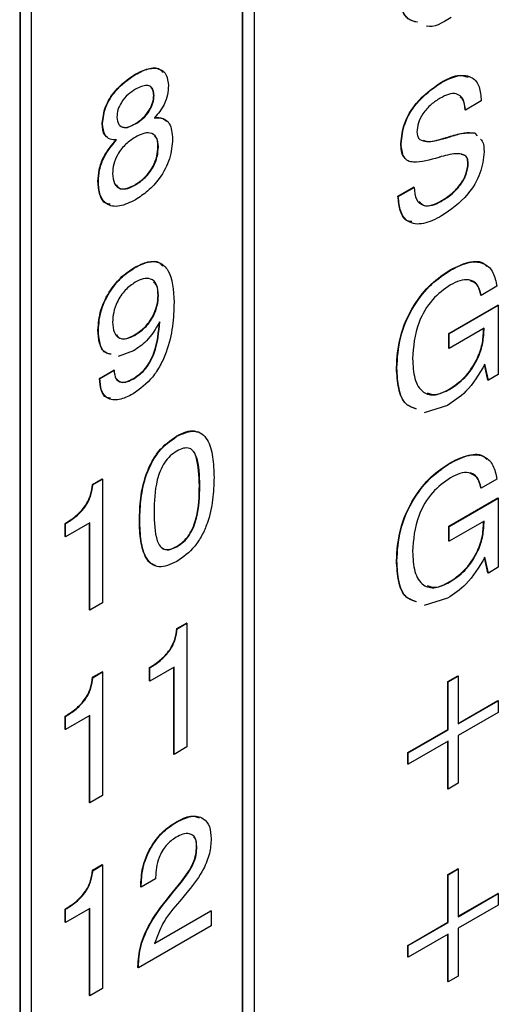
# Model space of a CAD drawing. Header units: millimetres. Extents: x 11 to 190, y 5 to 296.
# Tile 65 of 71: x 170.52 to 175.08, y 239.36 to 248.74. Entities that reach past the tile are written whole.
import ezdxf

# ---------------------------------------------------------------- set-up
doc = ezdxf.new("R2010")
doc.units = ezdxf.units.MM
doc.layers.add('標註文字', color=4, linetype='Continuous')

msp = doc.modelspace()

# ---------------------------------------------------------------- linework, layer by layer
at = {"layer": '標註文字'}
for p, q in [((170.5212, 263.6747), (170.5212, 214.7639)), ((170.5247, 263.6727), (170.5247, 214.7619)), ((172.7521, 262.3864), (172.7521, 216.1702)), ((172.6425, 216.111), (172.6425, 262.3231)), ((172.646, 216.109), (172.646, 262.3252)), ((170.6308, 261.1618), (170.6308, 214.9456)), ((171.6224, 248.2142), (171.6188, 248.2163)), ((174.5339, 248.1363), (174.5303, 248.1383)), ((171.8002, 248.0134), (171.7967, 248.0154)), ((174.9142, 247.9633), (174.7646, 247.8762)), ((174.7646, 247.8762), (174.7611, 247.8782)), ((171.3107, 247.7482), (171.3071, 247.7502)), ((171.6234, 247.7437), (171.6199, 247.7458)), ((174.8538, 247.6556), (174.8503, 247.6576)), ((174.8538, 247.6556), (174.8773, 247.6306)), ((174.1527, 247.5553), (174.1492, 247.5574)), ((174.5532, 247.6025), (174.5497, 247.6046)), ((174.6104, 247.6191), (174.6068, 247.6211)), ((174.6254, 247.6236), (174.6219, 247.6256)), ((171.841, 247.5239), (171.8375, 247.5259)), ((174.7918, 247.372), (174.7883, 247.374)), ((171.2699, 247.1925), (171.2663, 247.1945)), ((171.6226, 247.1623), (171.619, 247.1643)), ((174.122, 247.0546), (174.2715, 247.141)), ((174.1255, 247.0526), (174.2751, 247.1389)), ((174.2751, 247.1389), (174.2715, 247.141)), ((174.1255, 247.0526), (174.122, 247.0546)), ((174.5385, 247.0084), (174.535, 247.0104)), ((171.6179, 246.3744), (171.6144, 246.3765)), ((174.628, 246.3534), (174.6245, 246.3554)), ((175.0638, 246.1967), (174.9142, 246.1104)), ((171.8414, 246.1079), (171.8379, 246.11)), ((174.9142, 246.1104), (174.9107, 246.1124)), ((174.6062, 245.7482), (175.0738, 246.0182)), ((174.6097, 245.7462), (175.0774, 246.0161)), ((175.0774, 246.0161), (175.0738, 246.0182)), ((175.0774, 246.0161), (175.0774, 245.3566)), ((171.2699, 245.778), (171.2663, 245.78)), ((174.9414, 245.7963), (174.6097, 245.6048)), ((174.9378, 245.7831), (174.9378, 245.7943)), ((174.9414, 245.7811), (174.9378, 245.7831)), ((174.9414, 245.7811), (174.9414, 245.7963)), ((171.6153, 245.7291), (171.6118, 245.7312)), ((174.6062, 245.6069), (174.6062, 245.7482)), ((174.6097, 245.7462), (174.6062, 245.7482)), ((174.6097, 245.6048), (174.6097, 245.7462)), ((171.6039, 245.5812), (171.4577, 245.5287)), ((174.6097, 245.6048), (174.6062, 245.6069)), ((171.2799, 245.3197), (171.4159, 245.3982)), ((171.2835, 245.3177), (171.4194, 245.3962)), ((171.4194, 245.3962), (171.4159, 245.3982)), ((174.1119, 245.4178), (174.1084, 245.4198)), ((174.9791, 245.3039), (174.9475, 245.4504)), ((174.9826, 245.3019), (174.9499, 245.4538)), ((171.2835, 245.3177), (171.2799, 245.3197)), ((171.6077, 245.3165), (171.6042, 245.3185)), ((174.9826, 245.3019), (174.9791, 245.3039)), ((175.0774, 245.3566), (174.9826, 245.3019)), ((174.6144, 245.215), (174.6109, 245.217)), ((174.5934, 245.0615), (174.3715, 244.9924)), ((172.0167, 244.7674), (172.0132, 244.7695)), ((174.628, 244.5162), (174.6245, 244.5182)), ((171.2156, 244.309), (171.3071, 244.3619)), ((171.2191, 244.307), (171.3107, 244.3598)), ((171.3107, 244.3598), (171.3071, 244.3619)), ((171.3107, 244.3598), (171.3107, 243.1821)), ((175.0638, 244.3595), (174.9142, 244.2731)), ((171.2191, 244.307), (171.2156, 244.309)), ((172.2353, 244.2957), (172.2318, 244.2978)), ((174.9142, 244.2731), (174.9107, 244.2752)), ((174.6062, 243.911), (175.0738, 244.1809)), ((174.6097, 243.9089), (175.0774, 244.1789)), ((175.0774, 244.1789), (175.0738, 244.1809)), ((175.0774, 244.1789), (175.0774, 243.5194)), ((170.9536, 243.8123), (170.9536, 243.9379)), ((170.9571, 243.9359), (170.9536, 243.9379)), ((171.1883, 243.9437), (170.9571, 243.8103)), ((170.9571, 243.8103), (170.9571, 243.9359)), ((171.1847, 243.1135), (171.1847, 243.9417)), ((171.1883, 243.1115), (171.1883, 243.9437)), ((171.6642, 243.966), (171.6607, 243.9681)), ((174.6062, 243.7697), (174.6062, 243.911)), ((174.6097, 243.9089), (174.6062, 243.911)), ((174.9414, 243.9591), (174.6097, 243.7676)), ((174.6097, 243.7676), (174.6097, 243.9089)), ((174.9378, 243.9459), (174.9378, 243.957)), ((174.9414, 243.9439), (174.9378, 243.9459)), ((174.9414, 243.9439), (174.9414, 243.9591)), ((170.9571, 243.8103), (170.9536, 243.8123)), ((172.0178, 243.716), (172.0142, 243.718)), ((174.6097, 243.7676), (174.6062, 243.7697)), ((174.9791, 243.4667), (174.9475, 243.6132)), ((174.9826, 243.4647), (174.9499, 243.6166)), ((174.1119, 243.5806), (174.1084, 243.5826)), ((175.0774, 243.5194), (174.9826, 243.4647)), ((174.9826, 243.4647), (174.9791, 243.4667)), ((174.6144, 243.3777), (174.6109, 243.3798)), ((171.3107, 243.1821), (171.1883, 243.1115)), ((174.5934, 243.2243), (174.3715, 243.1552)), ((171.1883, 243.1115), (171.1847, 243.1135)), ((172.0178, 242.935), (172.1094, 242.9878)), ((172.0214, 242.9329), (172.113, 242.9858)), ((172.113, 242.9858), (172.1094, 242.9878)), ((172.113, 242.9858), (172.113, 241.8081)), ((172.0214, 242.9329), (172.0178, 242.935)), ((171.2156, 242.4718), (171.3071, 242.5247)), ((171.2191, 242.4698), (171.3107, 242.5226)), ((171.3107, 242.5226), (171.3071, 242.5247)), ((171.3107, 242.5226), (171.3107, 241.3449)), ((171.7559, 242.4383), (171.7559, 242.5639)), ((171.7594, 242.5618), (171.7559, 242.5639)), ((171.9906, 242.5697), (171.7594, 242.4362)), ((171.7594, 242.4362), (171.7594, 242.5618)), ((171.987, 241.7395), (171.987, 242.5676)), ((171.9906, 241.7374), (171.9906, 242.5697)), ((174.5979, 242.4301), (174.6931, 242.4851)), ((174.6014, 242.4281), (174.6966, 242.483)), ((174.6966, 242.483), (174.6931, 242.4851)), ((174.6966, 242.483), (174.6966, 242.0277)), ((171.2191, 242.4698), (171.2156, 242.4718)), ((171.7594, 242.4362), (171.7559, 242.4383)), ((174.5979, 241.9748), (174.5979, 242.4301)), ((174.6014, 242.4281), (174.5979, 242.4301)), ((174.6014, 241.9727), (174.6014, 242.4281)), ((174.6966, 242.0318), (175.0738, 242.2495)), ((174.6966, 242.0277), (175.0774, 242.2475)), ((175.0774, 242.2475), (175.0738, 242.2495)), ((175.0774, 242.2475), (175.0774, 242.1376)), ((175.0774, 242.1376), (174.6966, 241.9178)), ((170.9536, 241.9751), (170.9536, 242.1007)), ((170.9571, 242.0987), (170.9536, 242.1007)), ((171.1883, 242.1065), (170.9571, 241.9731)), ((170.9571, 241.9731), (170.9571, 242.0987)), ((171.1847, 241.2763), (171.1847, 242.1045)), ((171.1883, 241.2743), (171.1883, 242.1065)), ((170.9571, 241.9731), (170.9536, 241.9751)), ((174.2171, 241.755), (174.5979, 241.9748)), ((174.2207, 241.7529), (174.6014, 241.9727)), ((174.6014, 241.9727), (174.5979, 241.9748)), ((174.6014, 241.8628), (174.2207, 241.643)), ((174.5979, 241.4095), (174.5979, 241.8608)), ((174.6014, 241.4074), (174.6014, 241.8628)), ((174.6966, 241.9178), (174.6966, 241.4624)), ((171.9906, 241.7374), (171.987, 241.7395)), ((172.113, 241.8081), (171.9906, 241.7374)), ((174.2171, 241.645), (174.2171, 241.755)), ((174.2207, 241.7529), (174.2171, 241.755)), ((174.2207, 241.643), (174.2207, 241.7529)), ((174.2207, 241.643), (174.2171, 241.645)), ((174.6966, 241.4624), (174.6014, 241.4074)), ((174.6014, 241.4074), (174.5979, 241.4095)), ((171.1883, 241.2743), (171.1847, 241.2763)), ((171.3107, 241.3449), (171.1883, 241.2743)), ((172.0131, 241.0909), (172.0096, 241.093)), ((172.2081, 240.8556), (172.2046, 240.8576)), ((171.2156, 240.6346), (171.3071, 240.6874)), ((171.2191, 240.6325), (171.2156, 240.6346)), ((171.2191, 240.6325), (171.3107, 240.6854)), ((171.3107, 240.6854), (171.3071, 240.6874)), ((171.3107, 240.6854), (171.3107, 239.5077)), ((174.5979, 240.5929), (174.6931, 240.6479)), ((174.6014, 240.5909), (174.6966, 240.6458)), ((174.6966, 240.6458), (174.6931, 240.6479)), ((174.6966, 240.6458), (174.6966, 240.1905)), ((171.8138, 240.5519), (171.6778, 240.4734)), ((171.8138, 240.5656), (171.8138, 240.5519)), ((171.9734, 240.4195), (172.0582, 240.5231)), ((171.977, 240.4174), (172.0618, 240.5211)), ((172.0618, 240.5211), (172.0582, 240.5231)), ((174.5979, 240.1375), (174.5979, 240.5929)), ((174.6014, 240.5909), (174.5979, 240.5929)), ((174.6014, 240.1355), (174.6014, 240.5909)), ((171.6743, 240.4754), (171.6743, 240.4958)), ((171.6778, 240.4938), (171.6743, 240.4958)), ((171.6778, 240.4734), (171.6743, 240.4754)), ((171.6778, 240.4734), (171.6778, 240.4938)), ((171.977, 240.4174), (171.9734, 240.4195)), ((172.1289, 240.4389), (172.0443, 240.3395)), ((174.6966, 240.1945), (175.0738, 240.4123)), ((174.6966, 240.1905), (175.0774, 240.4103)), ((175.0774, 240.4103), (175.0738, 240.4123)), ((175.0774, 240.4103), (175.0774, 240.3003)), ((170.9536, 240.1379), (170.9536, 240.2635)), ((170.9571, 240.2615), (170.9536, 240.2635)), ((171.1883, 240.2693), (170.9571, 240.1358)), ((170.9571, 240.1358), (170.9571, 240.2615)), ((171.1847, 239.4391), (171.1847, 240.2673)), ((171.1883, 239.4371), (171.1883, 240.2693)), ((171.8044, 239.9341), (172.3441, 240.2456)), ((171.8067, 239.9395), (172.3406, 240.2477)), ((172.3441, 240.2456), (172.3406, 240.2477)), ((172.3441, 240.2456), (172.3441, 240.1043)), ((175.0774, 240.3003), (174.6966, 240.0805)), ((170.9571, 240.1358), (170.9536, 240.1379)), ((172.3441, 240.1043), (171.6506, 239.704)), ((174.2171, 239.9177), (174.5979, 240.1375)), ((174.2207, 239.9157), (174.6014, 240.1355)), ((174.6014, 240.1355), (174.5979, 240.1375)), ((174.6966, 240.0805), (174.6966, 239.6252)), ((174.6014, 240.0256), (174.2207, 239.8058)), ((174.5979, 239.5722), (174.5979, 240.0235)), ((174.6014, 239.5702), (174.6014, 240.0256)), ((174.2171, 239.8078), (174.2171, 239.9177)), ((174.2207, 239.9157), (174.2171, 239.9177)), ((174.2207, 239.8058), (174.2207, 239.9157)), ((174.2207, 239.8058), (174.2171, 239.8078)), ((171.6471, 239.706), (171.6471, 239.7156)), ((171.6506, 239.7135), (171.6471, 239.7156)), ((171.6506, 239.704), (171.6471, 239.706)), ((171.6506, 239.704), (171.6506, 239.7135)), ((174.6966, 239.6252), (174.6014, 239.5702)), ((171.3107, 239.5077), (171.1883, 239.4371)), ((174.6014, 239.5702), (174.5979, 239.5722)), ((171.1883, 239.4371), (171.1847, 239.4391))]:
    msp.add_line(p, q, dxfattribs=at)
for points, knots in [([(174.3041, 248.7135), (174.2723, 248.7214), (174.1896, 248.742), (174.1337, 248.898), (174.1259, 249.0351), (174.122, 249.1038)], [0, 0, 0, 0, 0.236801, 0.617849, 1, 1, 1, 1]), ([(174.3076, 248.7115), (174.2759, 248.7194), (174.1931, 248.74), (174.1372, 248.8959), (174.1294, 249.0331), (174.1255, 249.1018)], [0, 0, 0, 0, 0.236801, 0.617849, 1, 1, 1, 1]), ([(174.6297, 248.7569), (174.5444, 248.7049), (174.4571, 248.6518), (174.396, 248.6766), (174.3946, 248.6771)], [0, 0, 0, 0, 0.9780296, 1, 1, 1, 1]), ([(171.3071, 247.7502), (171.3131, 247.8021), (171.3251, 247.9059), (171.4455, 248.0961), (171.5531, 248.1707), (171.6188, 248.2163)], [0, 0, 0, 0, 0.279648, 0.559985, 1, 1, 1, 1]), ([(171.3107, 247.7482), (171.3166, 247.8), (171.3286, 247.9038), (171.4491, 248.0941), (171.5566, 248.1687), (171.6224, 248.2142)], [0, 0, 0, 0, 0.279648, 0.559985, 1, 1, 1, 1]), ([(171.6188, 248.2163), (171.6603, 248.2369), (171.7431, 248.2781), (171.8417, 248.284), (171.8757, 248.2466), (171.8859, 248.2353)], [0, 0, 0, 0, 0.412155, 0.822649, 1, 1, 1, 1]), ([(171.6224, 248.2142), (171.6643, 248.2355), (171.7482, 248.2781), (171.8541, 248.2757), (171.9255, 248.2178), (171.9326, 248.1455), (171.9362, 248.1093)], [0, 0, 0, 0, 0.280861, 0.56059, 0.780288, 1, 1, 1, 1]), ([(174.5303, 248.1383), (174.5855, 248.1681), (174.6817, 248.2199), (174.7583, 248.1983), (174.7909, 248.1891)], [0, 0, 0, 0, 0.573705, 1, 1, 1, 1]), ([(174.5339, 248.1363), (174.5879, 248.1635), (174.6957, 248.2178), (174.8291, 248.2012), (174.904, 248.1044), (174.9108, 248.0104), (174.9142, 247.9633)], [0, 0, 0, 0, 0.28065, 0.559701, 0.779492, 1, 1, 1, 1]), ([(174.1492, 247.5574), (174.1559, 247.6213), (174.1694, 247.7493), (174.3146, 247.9886), (174.4485, 248.0815), (174.5303, 248.1383)], [0, 0, 0, 0, 0.280042, 0.56027, 1, 1, 1, 1]), ([(174.1527, 247.5553), (174.1594, 247.6193), (174.1729, 247.7473), (174.3181, 247.9865), (174.4521, 248.0795), (174.5339, 248.1363)], [0, 0, 0, 0, 0.280042, 0.56027, 1, 1, 1, 1]), ([(171.6234, 248.0735), (171.5996, 248.0582), (171.552, 248.0278), (171.4903, 247.9583), (171.4515, 247.8773), (171.4483, 247.832), (171.4466, 247.8093)], [0, 0, 0, 0, 0.281051, 0.560499, 0.779909, 1, 1, 1, 1]), ([(171.8002, 248.0134), (171.799, 248.0311), (171.7967, 248.0666), (171.7718, 248.1011), (171.716, 248.1188), (171.6616, 248.0922), (171.6234, 248.0735)], [0, 0, 0, 0, 0.187232, 0.374021, 0.561158, 1, 1, 1, 1]), ([(171.7967, 248.0154), (171.7955, 248.0331), (171.7931, 248.0683), (171.7699, 248.1027), (171.7454, 248.1077), (171.7341, 248.11)], [0, 0, 0, 0, 0.350449, 0.700067, 1, 1, 1, 1]), ([(171.9362, 248.1093), (171.9347, 248.0808), (171.9318, 248.024), (171.8929, 247.9095), (171.8388, 247.842), (171.8057, 247.8009)], [0, 0, 0, 0, 0.281116, 0.561439, 1, 1, 1, 1]), ([(174.7646, 247.8762), (174.76, 247.9129), (174.7508, 247.986), (174.6866, 248.0371), (174.605, 248.0312), (174.5515, 248.0035), (174.5247, 247.9897)], [0, 0, 0, 0, 0.280266, 0.558887, 0.779096, 1, 1, 1, 1]), ([(171.6199, 247.7458), (171.644, 247.7614), (171.692, 247.7927), (171.7525, 247.8654), (171.7913, 247.9466), (171.7949, 247.9925), (171.7967, 248.0154)], [0, 0, 0, 0, 0.280784, 0.560252, 0.779959, 1, 1, 1, 1]), ([(171.6234, 247.7437), (171.6475, 247.7594), (171.6956, 247.7906), (171.756, 247.8634), (171.7948, 247.9445), (171.7984, 247.9904), (171.8002, 248.0134)], [0, 0, 0, 0, 0.280784, 0.560252, 0.779959, 1, 1, 1, 1]), ([(174.5247, 247.9897), (174.4954, 247.9709), (174.437, 247.9335), (174.3616, 247.8495), (174.3098, 247.7517), (174.3048, 247.6954), (174.3023, 247.6672)], [0, 0, 0, 0, 0.280995, 0.560814, 0.780346, 1, 1, 1, 1]), ([(174.7611, 247.8782), (174.7585, 247.9178), (174.755, 247.9714), (174.7232, 247.9924), (174.7148, 247.9979)], [0, 0, 0, 0, 0.736882, 1, 1, 1, 1]), ([(171.3445, 247.6279), (171.3401, 247.6311), (171.3107, 247.6524), (171.3088, 247.7053), (171.3071, 247.7502)], [0, 0, 0, 0, 0.1488499, 1, 1, 1, 1]), ([(171.4428, 247.5914), (171.4214, 247.5918), (171.3787, 247.5926), (171.321, 247.6377), (171.3146, 247.7063), (171.3107, 247.7482)], [0, 0, 0, 0, 0.281047, 0.561313, 1, 1, 1, 1]), ([(171.4466, 247.8093), (171.4498, 247.7832), (171.4561, 247.7311), (171.5233, 247.6976), (171.5854, 247.7262), (171.6234, 247.7437)], [0, 0, 0, 0, 0.279981, 0.560219, 1, 1, 1, 1]), ([(171.5081, 247.7147), (171.5091, 247.7141), (171.5364, 247.6981), (171.5789, 247.7224), (171.6199, 247.7458)], [0, 0, 0, 0, 0.036919, 1, 1, 1, 1]), ([(171.8022, 247.8029), (171.8313, 247.805), (171.8781, 247.8083), (171.9076, 247.7779), (171.9188, 247.7664)], [0, 0, 0, 0, 0.62045, 1, 1, 1, 1]), ([(171.8057, 247.8009), (171.8338, 247.8015), (171.8899, 247.8028), (171.9636, 247.743), (171.9719, 247.6546), (171.977, 247.6007)], [0, 0, 0, 0, 0.280922, 0.561175, 1, 1, 1, 1]), ([(171.841, 247.5239), (171.8378, 247.5577), (171.8314, 247.6252), (171.7684, 247.6636), (171.6947, 247.6551), (171.6466, 247.6301), (171.6226, 247.6176)], [0, 0, 0, 0, 0.279546, 0.558276, 0.778819, 1, 1, 1, 1]), ([(174.3023, 247.6672), (174.3038, 247.6521), (174.3068, 247.6218), (174.3379, 247.5849), (174.4191, 247.567), (174.4995, 247.5883), (174.5532, 247.6025)], [0, 0, 0, 0, 0.12479, 0.249814, 0.499493, 1, 1, 1, 1]), ([(174.6219, 247.6256), (174.6669, 247.6398), (174.7472, 247.6652), (174.8189, 247.6599), (174.8503, 247.6576)], [0, 0, 0, 0, 0.560907, 1, 1, 1, 1]), ([(174.6254, 247.6236), (174.6705, 247.6378), (174.7508, 247.6631), (174.8224, 247.6579), (174.8538, 247.6556)], [0, 0, 0, 0, 0.560907, 1, 1, 1, 1]), ([(171.2663, 247.1945), (171.2684, 247.2316), (171.2725, 247.3057), (171.3236, 247.4549), (171.3955, 247.541), (171.4393, 247.5934)], [0, 0, 0, 0, 0.281292, 0.561778, 1, 1, 1, 1]), ([(171.2699, 247.1925), (171.2719, 247.2296), (171.2761, 247.3037), (171.3272, 247.4529), (171.399, 247.5389), (171.4428, 247.5914)], [0, 0, 0, 0, 0.281292, 0.561778, 1, 1, 1, 1]), ([(171.6226, 247.6176), (171.592, 247.5978), (171.531, 247.5583), (171.4548, 247.463), (171.4111, 247.359), (171.4076, 247.3015), (171.4059, 247.2727)], [0, 0, 0, 0, 0.2807396, 0.5598997, 0.7796025, 1, 1, 1, 1]), ([(171.977, 247.6007), (171.972, 247.5388), (171.9619, 247.4151), (171.8627, 247.2294), (171.7421, 247.0976), (171.6623, 247.0464), (171.6224, 247.0208)], [0, 0, 0, 0, 0.2797263, 0.5586111, 0.7790229, 1, 1, 1, 1]), ([(171.8375, 247.5259), (171.8369, 247.5633), (171.8362, 247.6082), (171.8101, 247.6232), (171.8057, 247.6258)], [0, 0, 0, 0, 0.832025, 1, 1, 1, 1]), ([(174.1923, 247.4153), (174.1866, 247.4201), (174.1543, 247.4476), (174.1515, 247.5077), (174.1492, 247.5574)], [0, 0, 0, 0, 0.1751688, 1, 1, 1, 1]), ([(174.5103, 247.4246), (174.4269, 247.3996), (174.3227, 247.3683), (174.2155, 247.3875), (174.163, 247.4372), (174.1568, 247.5081), (174.1527, 247.5553)], [0, 0, 0, 0, 0.500943, 0.626188, 0.751268, 1, 1, 1, 1]), ([(174.3629, 247.5876), (174.3729, 247.584), (174.426, 247.5648), (174.4943, 247.5868), (174.5497, 247.6046)], [0, 0, 0, 0, 0.188668, 1, 1, 1, 1]), ([(174.5497, 247.6046), (174.5603, 247.6076), (174.5794, 247.613), (174.5984, 247.6186), (174.6068, 247.6211)], [0, 0, 0, 0, 0.559999, 1, 1, 1, 1]), ([(174.5532, 247.6025), (174.5639, 247.6055), (174.5829, 247.611), (174.602, 247.6166), (174.6104, 247.6191)], [0, 0, 0, 0, 0.559999, 1, 1, 1, 1]), ([(174.6068, 247.6211), (174.6097, 247.6221), (174.6147, 247.6237), (174.6197, 247.6251), (174.6219, 247.6256)], [0, 0, 0, 0, 0.55994, 1, 1, 1, 1]), ([(174.6104, 247.6191), (174.6132, 247.62), (174.6182, 247.6217), (174.6232, 247.623), (174.6254, 247.6236)], [0, 0, 0, 0, 0.55994, 1, 1, 1, 1]), ([(174.9089, 247.5971), (174.9147, 247.5918), (174.9408, 247.5681), (174.9411, 247.5172), (174.9414, 247.4777)], [0, 0, 0, 0, 0.22353, 1, 1, 1, 1]), ([(171.619, 247.1643), (171.6507, 247.1852), (171.714, 247.2268), (171.7909, 247.3292), (171.8322, 247.4368), (171.8357, 247.4962), (171.8375, 247.5259)], [0, 0, 0, 0, 0.280457, 0.55949, 0.779443, 1, 1, 1, 1]), ([(171.6226, 247.1623), (171.6543, 247.1831), (171.7175, 247.2248), (171.7944, 247.3272), (171.8357, 247.4347), (171.8392, 247.4941), (171.841, 247.5239)], [0, 0, 0, 0, 0.280457, 0.55949, 0.779443, 1, 1, 1, 1]), ([(174.7918, 247.372), (174.7901, 247.3872), (174.7867, 247.4177), (174.7532, 247.4525), (174.6699, 247.4677), (174.5884, 247.4463), (174.5341, 247.432)], [0, 0, 0, 0, 0.124674, 0.249605, 0.499326, 1, 1, 1, 1]), ([(174.9414, 247.4777), (174.9345, 247.4102), (174.9208, 247.2751), (174.7662, 247.0229), (174.6246, 246.926), (174.5381, 246.8668)], [0, 0, 0, 0, 0.280018, 0.560008, 1, 1, 1, 1]), ([(174.5341, 247.432), (174.5296, 247.4306), (174.5217, 247.4282), (174.5138, 247.4257), (174.5103, 247.4246)], [0, 0, 0, 0, 0.56, 1, 1, 1, 1]), ([(174.535, 247.0104), (174.5682, 247.0315), (174.6344, 247.0737), (174.721, 247.167), (174.7799, 247.2783), (174.7855, 247.3421), (174.7883, 247.374)], [0, 0, 0, 0, 0.281092, 0.560896, 0.780311, 1, 1, 1, 1]), ([(174.5385, 247.0084), (174.5717, 247.0295), (174.638, 247.0716), (174.7245, 247.165), (174.7835, 247.2762), (174.789, 247.3401), (174.7918, 247.372)], [0, 0, 0, 0, 0.281092, 0.560896, 0.780311, 1, 1, 1, 1]), ([(174.7883, 247.374), (174.7865, 247.3891), (174.7829, 247.4193), (174.7591, 247.4473), (174.7356, 247.4507), (174.724, 247.4524)], [0, 0, 0, 0, 0.336323, 0.673338, 1, 1, 1, 1]), ([(171.4059, 247.2727), (171.4086, 247.2376), (171.414, 247.1677), (171.4733, 247.1198), (171.5483, 247.1242), (171.5978, 247.1495), (171.6226, 247.1623)], [0, 0, 0, 0, 0.280002, 0.558665, 0.778994, 1, 1, 1, 1]), ([(171.382, 246.9795), (171.3688, 246.9806), (171.3212, 246.9849), (171.2765, 247.0646), (171.2697, 247.1512), (171.2663, 247.1945)], [0, 0, 0, 0, 0.16032, 0.579617, 1, 1, 1, 1]), ([(171.6224, 247.0208), (171.5716, 246.9957), (171.4703, 246.9455), (171.3472, 246.9666), (171.2787, 247.0595), (171.2728, 247.1481), (171.2699, 247.1925)], [0, 0, 0, 0, 0.28047, 0.559548, 0.77949, 1, 1, 1, 1]), ([(171.4394, 247.1619), (171.4511, 247.1484), (171.4768, 247.119), (171.5455, 247.1271), (171.5945, 247.1519), (171.619, 247.1643)], [0, 0, 0, 0, 0.296159, 0.64754, 1, 1, 1, 1]), ([(174.2751, 247.1389), (174.2793, 247.0975), (174.2877, 247.0147), (174.3598, 246.9593), (174.4493, 246.963), (174.5088, 246.9932), (174.5385, 247.0084)], [0, 0, 0, 0, 0.279896, 0.55881, 0.779119, 1, 1, 1, 1]), ([(174.2533, 246.8128), (174.2402, 246.8135), (174.187, 246.8166), (174.1382, 246.9088), (174.1274, 247.006), (174.122, 247.0546)], [0, 0, 0, 0, 0.139829, 0.5691, 1, 1, 1, 1]), ([(174.5381, 246.8668), (174.4797, 246.8371), (174.3633, 246.7779), (174.218, 246.7946), (174.14, 246.9028), (174.1303, 247.0026), (174.1255, 247.0526)], [0, 0, 0, 0, 0.280657, 0.559429, 0.779298, 1, 1, 1, 1]), ([(174.3227, 247.0048), (174.336, 246.9905), (174.3665, 246.9576), (174.4466, 246.9662), (174.5055, 246.9957), (174.535, 247.0104)], [0, 0, 0, 0, 0.279237, 0.639151, 1, 1, 1, 1]), ([(171.6144, 246.3765), (171.6566, 246.3972), (171.7408, 246.4386), (171.8387, 246.4396), (171.8732, 246.4022), (171.8835, 246.391)], [0, 0, 0, 0, 0.4133319, 0.8253246, 1, 1, 1, 1]), ([(171.6179, 246.3744), (171.6606, 246.3958), (171.7457, 246.4385), (171.8602, 246.4302), (171.9739, 246.3212), (171.9837, 246.1589), (171.9906, 246.0451)], [0, 0, 0, 0, 0.187327, 0.374047, 0.561039, 1, 1, 1, 1]), ([(174.6245, 246.3554), (174.6817, 246.3833), (174.7961, 246.439), (174.921, 246.4394), (174.9608, 246.3933), (174.9687, 246.3841)], [0, 0, 0, 0, 0.445886, 0.89006, 1, 1, 1, 1]), ([(174.628, 246.3534), (174.6861, 246.3824), (174.802, 246.4403), (174.9458, 246.4254), (175.0355, 246.3353), (175.0543, 246.2429), (175.0638, 246.1967)], [0, 0, 0, 0, 0.28036, 0.559644, 0.77957, 1, 1, 1, 1]), ([(171.2663, 245.78), (171.2711, 245.8424), (171.2807, 245.9671), (171.3738, 246.1563), (171.493, 246.2971), (171.5739, 246.35), (171.6144, 246.3765)], [0, 0, 0, 0, 0.27995, 0.559068, 0.779241, 1, 1, 1, 1]), ([(171.2699, 245.778), (171.2747, 245.8404), (171.2842, 245.965), (171.3773, 246.1543), (171.4966, 246.295), (171.5774, 246.3479), (171.6179, 246.3744)], [0, 0, 0, 0, 0.27995, 0.559068, 0.779241, 1, 1, 1, 1]), ([(174.1084, 245.4198), (174.1139, 245.5157), (174.125, 245.7069), (174.253, 246.0044), (174.4357, 246.2314), (174.5615, 246.3141), (174.6245, 246.3554)], [0, 0, 0, 0, 0.2805138, 0.5594737, 0.7793778, 1, 1, 1, 1]), ([(174.1119, 245.4178), (174.1175, 245.5136), (174.1286, 245.7048), (174.2565, 246.0024), (174.4392, 246.2294), (174.565, 246.312), (174.628, 246.3534)], [0, 0, 0, 0, 0.2805138, 0.5594737, 0.7793778, 1, 1, 1, 1]), ([(171.6213, 246.2351), (171.5885, 246.2127), (171.5232, 246.1682), (171.4491, 246.0565), (171.4107, 245.9466), (171.4075, 245.8856), (171.4059, 245.855)], [0, 0, 0, 0, 0.279941, 0.55902, 0.779232, 1, 1, 1, 1]), ([(171.8414, 246.1079), (171.8387, 246.1446), (171.8334, 246.2176), (171.7754, 246.2725), (171.6988, 246.274), (171.6472, 246.248), (171.6213, 246.2351)], [0, 0, 0, 0, 0.28019, 0.559139, 0.779254, 1, 1, 1, 1]), ([(171.8379, 246.11), (171.8369, 246.1489), (171.8355, 246.2053), (171.8042, 246.2294), (171.7945, 246.2369)], [0, 0, 0, 0, 0.690257, 1, 1, 1, 1]), ([(174.9142, 246.1104), (174.9044, 246.1477), (174.8849, 246.2224), (174.8053, 246.2655), (174.7134, 246.2557), (174.6533, 246.2248), (174.6233, 246.2094)], [0, 0, 0, 0, 0.2799084, 0.5589749, 0.779291, 1, 1, 1, 1]), ([(174.9107, 246.1124), (174.9016, 246.1512), (174.8855, 246.2206), (174.8322, 246.2412), (174.8087, 246.2502)], [0, 0, 0, 0, 0.559755, 1, 1, 1, 1]), ([(174.6233, 246.2094), (174.5634, 246.1681), (174.4438, 246.0857), (174.2816, 245.8067), (174.2691, 245.6205), (174.2615, 245.5066)], [0, 0, 0, 0, 0.280674, 0.560091, 1, 1, 1, 1]), ([(171.6118, 245.7312), (171.645, 245.753), (171.7111, 245.7967), (171.7908, 245.9047), (171.8328, 246.017), (171.8362, 246.079), (171.8379, 246.11)], [0, 0, 0, 0, 0.280489, 0.559347, 0.779301, 1, 1, 1, 1]), ([(171.6153, 245.7291), (171.6485, 245.751), (171.7146, 245.7946), (171.7944, 245.9027), (171.8363, 246.015), (171.8397, 246.0769), (171.8414, 246.1079)], [0, 0, 0, 0, 0.280489, 0.559347, 0.779301, 1, 1, 1, 1]), ([(171.9906, 246.0451), (171.9882, 245.9695), (171.9836, 245.8185), (171.9358, 245.6096), (171.8633, 245.4446), (171.7637, 245.2881), (171.6658, 245.2178), (171.6007, 245.1711)], [0, 0, 0, 0, 0.250912, 0.501135, 0.626521, 0.751745, 1, 1, 1, 1]), ([(171.3891, 245.5505), (171.3704, 245.5539), (171.3188, 245.5634), (171.2753, 245.6507), (171.2693, 245.7369), (171.2663, 245.78)], [0, 0, 0, 0, 0.220681, 0.609892, 1, 1, 1, 1]), ([(171.3926, 245.5485), (171.3739, 245.5519), (171.3223, 245.5614), (171.2789, 245.6487), (171.2729, 245.7349), (171.2699, 245.778)], [0, 0, 0, 0, 0.220681, 0.609892, 1, 1, 1, 1]), ([(171.4059, 245.855), (171.4084, 245.8199), (171.4135, 245.7497), (171.4679, 245.6954), (171.5409, 245.6922), (171.5905, 245.7168), (171.6153, 245.7291)], [0, 0, 0, 0, 0.2802831, 0.5593093, 0.7793534, 1, 1, 1, 1]), ([(171.8546, 245.8572), (171.8146, 245.7913), (171.743, 245.6734), (171.6465, 245.6094), (171.6039, 245.5812)], [0, 0, 0, 0, 0.558275, 1, 1, 1, 1]), ([(171.6042, 245.3185), (171.6443, 245.3471), (171.7046, 245.3901), (171.7663, 245.4862), (171.8328, 245.6393), (171.843, 245.7615), (171.8511, 245.8592)], [0, 0, 0, 0, 0.248865, 0.374362, 0.500012, 1, 1, 1, 1]), ([(171.6077, 245.3165), (171.6478, 245.345), (171.7082, 245.388), (171.7698, 245.4842), (171.8364, 245.6372), (171.8465, 245.7595), (171.8546, 245.8572)], [0, 0, 0, 0, 0.248865, 0.374362, 0.500012, 1, 1, 1, 1]), ([(174.6109, 245.217), (174.6599, 245.25), (174.7578, 245.3158), (174.8713, 245.4806), (174.9304, 245.6458), (174.9354, 245.7373), (174.9378, 245.7831)], [0, 0, 0, 0, 0.280182, 0.559137, 0.779257, 1, 1, 1, 1]), ([(174.6144, 245.215), (174.6635, 245.248), (174.7614, 245.3138), (174.8749, 245.4786), (174.9339, 245.6438), (174.9389, 245.7353), (174.9414, 245.7811)], [0, 0, 0, 0, 0.280182, 0.559137, 0.779257, 1, 1, 1, 1]), ([(171.4436, 245.7338), (171.4525, 245.722), (171.4744, 245.6931), (171.5381, 245.6953), (171.5872, 245.7192), (171.6118, 245.7312)], [0, 0, 0, 0, 0.255722, 0.627352, 1, 1, 1, 1]), ([(174.2615, 245.5066), (174.2647, 245.4406), (174.2712, 245.309), (174.3479, 245.1796), (174.4754, 245.148), (174.568, 245.1926), (174.6144, 245.215)], [0, 0, 0, 0, 0.28094, 0.560263, 0.77982, 1, 1, 1, 1]), ([(171.4194, 245.3962), (171.4227, 245.3676), (171.4291, 245.3105), (171.4826, 245.277), (171.5459, 245.2845), (171.5871, 245.3058), (171.6077, 245.3165)], [0, 0, 0, 0, 0.2797541, 0.5584566, 0.7789532, 1, 1, 1, 1]), ([(174.2964, 245.0291), (174.2618, 245.0406), (174.1795, 245.068), (174.1199, 245.2195), (174.1122, 245.353), (174.1084, 245.4198)], [0, 0, 0, 0, 0.265926, 0.632579, 1, 1, 1, 1]), ([(174.3, 245.0271), (174.2654, 245.0386), (174.183, 245.0659), (174.1234, 245.2175), (174.1157, 245.351), (174.1119, 245.4178)], [0, 0, 0, 0, 0.265926, 0.632579, 1, 1, 1, 1]), ([(174.9499, 245.4538), (174.8932, 245.3598), (174.7916, 245.1915), (174.6541, 245.1013), (174.5934, 245.0615)], [0, 0, 0, 0, 0.558202, 1, 1, 1, 1]), ([(171.3856, 245.1318), (171.3738, 245.1326), (171.331, 245.1354), (171.2895, 245.2045), (171.2831, 245.2813), (171.2799, 245.3197)], [0, 0, 0, 0, 0.161008, 0.579978, 1, 1, 1, 1]), ([(171.6007, 245.1711), (171.5555, 245.1485), (171.4654, 245.1036), (171.355, 245.1195), (171.2919, 245.1998), (171.2863, 245.2784), (171.2835, 245.3177)], [0, 0, 0, 0, 0.280577, 0.559701, 0.779575, 1, 1, 1, 1]), ([(171.4425, 245.3147), (171.4556, 245.302), (171.4813, 245.2772), (171.5428, 245.2871), (171.5837, 245.308), (171.6042, 245.3185)], [0, 0, 0, 0, 0.344065, 0.671624, 1, 1, 1, 1]), ([(174.4015, 245.1822), (174.4252, 245.1736), (174.4851, 245.1516), (174.5635, 245.1924), (174.6109, 245.217)], [0, 0, 0, 0, 0.3951124, 1, 1, 1, 1]), ([(172.0132, 244.7695), (172.0748, 244.7997), (172.1497, 244.8364), (172.2033, 244.8122), (172.2128, 244.8078)], [0, 0, 0, 0, 0.8221597, 1, 1, 1, 1]), ([(171.6607, 243.9681), (171.6626, 244.0373), (171.6665, 244.1757), (171.7074, 244.3666), (171.7722, 244.5185), (171.8634, 244.6626), (171.9534, 244.7268), (172.0132, 244.7695)], [0, 0, 0, 0, 0.25095, 0.501238, 0.626585, 0.75176, 1, 1, 1, 1]), ([(171.6642, 243.966), (171.6662, 244.0353), (171.6701, 244.1736), (171.7109, 244.3645), (171.7757, 244.5165), (171.867, 244.6605), (171.9569, 244.7247), (172.0167, 244.7674)], [0, 0, 0, 0, 0.25095, 0.501238, 0.626585, 0.75176, 1, 1, 1, 1]), ([(172.0167, 244.7674), (172.0766, 244.794), (172.1668, 244.8339), (172.2587, 244.7959), (172.3241, 244.7193), (172.3654, 244.5755), (172.3693, 244.4414), (172.3713, 244.3742)], [0, 0, 0, 0, 0.24832, 0.373489, 0.498826, 0.749057, 1, 1, 1, 1]), ([(172.2353, 244.2957), (172.2334, 244.3938), (172.231, 244.5164), (172.1811, 244.6238), (172.1397, 244.6573), (172.0816, 244.6587), (172.0391, 244.6374), (172.0178, 244.6267)], [0, 0, 0, 0, 0.499905, 0.625168, 0.750087, 0.874874, 1, 1, 1, 1]), ([(172.0178, 244.6267), (171.9965, 244.6128), (171.9541, 244.5849), (171.8961, 244.5162), (171.8548, 244.435), (171.8044, 244.27), (171.8021, 244.1447), (171.8002, 244.0445)], [0, 0, 0, 0, 0.125077, 0.249857, 0.374791, 0.500055, 1, 1, 1, 1]), ([(172.2318, 244.2978), (172.2282, 244.3933), (172.2237, 244.5127), (172.1866, 244.6147), (172.1696, 244.6266), (172.1669, 244.6285)], [0, 0, 0, 0, 0.770286, 0.963299, 1, 1, 1, 1]), ([(174.6245, 244.5182), (174.6817, 244.5461), (174.7961, 244.6018), (174.921, 244.6022), (174.9608, 244.5561), (174.9687, 244.5469)], [0, 0, 0, 0, 0.445886, 0.89006, 1, 1, 1, 1]), ([(174.628, 244.5162), (174.6861, 244.5452), (174.802, 244.6031), (174.9458, 244.5882), (175.0355, 244.4981), (175.0543, 244.4057), (175.0638, 244.3595)], [0, 0, 0, 0, 0.28036, 0.559644, 0.77957, 1, 1, 1, 1]), ([(174.1084, 243.5826), (174.1139, 243.6785), (174.125, 243.8697), (174.253, 244.1672), (174.4357, 244.3942), (174.5615, 244.4768), (174.6245, 244.5182)], [0, 0, 0, 0, 0.2805138, 0.5594737, 0.7793778, 1, 1, 1, 1]), ([(174.1119, 243.5806), (174.1175, 243.6764), (174.1286, 243.8676), (174.2565, 244.1652), (174.4392, 244.3922), (174.565, 244.4748), (174.628, 244.5162)], [0, 0, 0, 0, 0.2805138, 0.5594737, 0.7793778, 1, 1, 1, 1]), ([(172.3713, 244.3742), (172.3693, 244.3049), (172.3652, 244.1665), (172.324, 243.9755), (172.2586, 243.8236), (172.1665, 243.6802), (172.0765, 243.6164), (172.0167, 243.574)], [0, 0, 0, 0, 0.250904, 0.501105, 0.626433, 0.751621, 1, 1, 1, 1]), ([(174.6233, 244.3722), (174.5634, 244.3309), (174.4438, 244.2484), (174.2816, 243.9695), (174.2691, 243.7833), (174.2615, 243.6694)], [0, 0, 0, 0, 0.280674, 0.560091, 1, 1, 1, 1]), ([(174.9142, 244.2731), (174.9044, 244.3105), (174.8849, 244.3852), (174.8053, 244.4283), (174.7134, 244.4185), (174.6533, 244.3876), (174.6233, 244.3722)], [0, 0, 0, 0, 0.2799084, 0.5589749, 0.779291, 1, 1, 1, 1]), ([(174.9107, 244.2752), (174.9016, 244.314), (174.8855, 244.3833), (174.8322, 244.4039), (174.8087, 244.413)], [0, 0, 0, 0, 0.559755, 1, 1, 1, 1]), ([(170.9536, 243.9379), (170.9873, 243.9594), (171.0547, 244.0022), (171.1457, 244.095), (171.2016, 244.2098), (171.2109, 244.2759), (171.2156, 244.309)], [0, 0, 0, 0, 0.281064, 0.560363, 0.779679, 1, 1, 1, 1]), ([(170.9571, 243.9359), (170.9909, 243.9574), (171.0582, 244.0001), (171.1493, 244.0929), (171.2052, 244.2077), (171.2144, 244.2738), (171.2191, 244.307)], [0, 0, 0, 0, 0.281064, 0.560363, 0.779679, 1, 1, 1, 1]), ([(172.0142, 243.718), (172.0354, 243.7318), (172.0778, 243.7594), (172.136, 243.8274), (172.1775, 243.9083), (172.2275, 244.0729), (172.2299, 244.1978), (172.2318, 244.2978)], [0, 0, 0, 0, 0.1251062, 0.2499664, 0.3749005, 0.5001455, 1, 1, 1, 1]), ([(172.0178, 243.716), (172.039, 243.7298), (172.0813, 243.7574), (172.1395, 243.8254), (172.181, 243.9063), (172.231, 244.0708), (172.2334, 244.1958), (172.2353, 244.2957)], [0, 0, 0, 0, 0.1251062, 0.2499664, 0.3749005, 0.5001455, 1, 1, 1, 1]), ([(171.8002, 244.0445), (171.8021, 243.9469), (171.8046, 243.8248), (171.8548, 243.7184), (171.8965, 243.6858), (171.9542, 243.6842), (171.9966, 243.7054), (172.0178, 243.716)], [0, 0, 0, 0, 0.4999, 0.625162, 0.750085, 0.874883, 1, 1, 1, 1]), ([(171.8146, 243.5379), (171.8011, 243.5419), (171.764, 243.5528), (171.7084, 243.6266), (171.6663, 243.767), (171.6625, 243.901), (171.6607, 243.9681)], [0, 0, 0, 0, 0.10266, 0.282163, 0.640612, 1, 1, 1, 1]), ([(172.0167, 243.574), (171.957, 243.5476), (171.8673, 243.5078), (171.776, 243.5459), (171.7109, 243.6222), (171.6701, 243.7657), (171.6662, 243.8992), (171.6642, 243.966)], [0, 0, 0, 0, 0.248318, 0.373488, 0.498815, 0.749079, 1, 1, 1, 1]), ([(174.6109, 243.3798), (174.6599, 243.4128), (174.7578, 243.4786), (174.8713, 243.6434), (174.9304, 243.8086), (174.9354, 243.9001), (174.9378, 243.9459)], [0, 0, 0, 0, 0.2801823, 0.5591372, 0.7792571, 1, 1, 1, 1]), ([(174.6144, 243.3777), (174.6635, 243.4107), (174.7614, 243.4766), (174.8749, 243.6414), (174.9339, 243.8066), (174.9389, 243.8981), (174.9414, 243.9439)], [0, 0, 0, 0, 0.2801823, 0.5591372, 0.7792571, 1, 1, 1, 1]), ([(171.8613, 243.7185), (171.8719, 243.7084), (171.8953, 243.6863), (171.951, 243.6866), (171.9931, 243.7075), (172.0142, 243.718)], [0, 0, 0, 0, 0.292245, 0.645671, 1, 1, 1, 1]), ([(174.2615, 243.6694), (174.2647, 243.6034), (174.2712, 243.4718), (174.3479, 243.3423), (174.4754, 243.3108), (174.568, 243.3554), (174.6144, 243.3777)], [0, 0, 0, 0, 0.28094, 0.560263, 0.77982, 1, 1, 1, 1]), ([(174.9499, 243.6166), (174.8932, 243.5226), (174.7916, 243.3543), (174.6541, 243.2641), (174.5934, 243.2243)], [0, 0, 0, 0, 0.5582017, 1, 1, 1, 1]), ([(174.2964, 243.1919), (174.2618, 243.2034), (174.1795, 243.2308), (174.1199, 243.3823), (174.1122, 243.5158), (174.1084, 243.5826)], [0, 0, 0, 0, 0.265926, 0.632579, 1, 1, 1, 1]), ([(174.3, 243.1899), (174.2654, 243.2014), (174.183, 243.2287), (174.1234, 243.3803), (174.1157, 243.5138), (174.1119, 243.5806)], [0, 0, 0, 0, 0.265926, 0.632579, 1, 1, 1, 1]), ([(174.4015, 243.345), (174.4252, 243.3363), (174.4851, 243.3144), (174.5635, 243.3551), (174.6109, 243.3798)], [0, 0, 0, 0, 0.395112, 1, 1, 1, 1]), ([(171.7559, 242.5639), (171.7896, 242.5853), (171.857, 242.6281), (171.948, 242.7209), (172.0039, 242.8357), (172.0132, 242.9018), (172.0178, 242.935)], [0, 0, 0, 0, 0.281064, 0.560363, 0.779679, 1, 1, 1, 1]), ([(171.7594, 242.5618), (171.7932, 242.5833), (171.8605, 242.6261), (171.9516, 242.7189), (172.0075, 242.8337), (172.0167, 242.8998), (172.0214, 242.9329)], [0, 0, 0, 0, 0.281064, 0.560363, 0.779679, 1, 1, 1, 1]), ([(170.9536, 242.1007), (170.9873, 242.1222), (171.0547, 242.165), (171.1457, 242.2578), (171.2016, 242.3725), (171.2109, 242.4387), (171.2156, 242.4718)], [0, 0, 0, 0, 0.281064, 0.560363, 0.779679, 1, 1, 1, 1]), ([(170.9571, 242.0987), (170.9909, 242.1201), (171.0582, 242.1629), (171.1493, 242.2557), (171.2052, 242.3705), (171.2144, 242.4366), (171.2191, 242.4698)], [0, 0, 0, 0, 0.281064, 0.560363, 0.779679, 1, 1, 1, 1]), ([(171.6743, 240.4958), (171.678, 240.5574), (171.6854, 240.6802), (171.7705, 240.8707), (171.8886, 241.0139), (171.9692, 241.0666), (172.0096, 241.093)], [0, 0, 0, 0, 0.2804185, 0.559343, 0.7793301, 1, 1, 1, 1]), ([(171.6778, 240.4938), (171.6815, 240.5553), (171.6889, 240.6781), (171.774, 240.8687), (171.8922, 241.0119), (171.9727, 241.0645), (172.0131, 241.0909)], [0, 0, 0, 0, 0.2804185, 0.559343, 0.7793301, 1, 1, 1, 1]), ([(172.0096, 241.093), (172.058, 241.1186), (172.1398, 241.1619), (172.2036, 241.1412), (172.2297, 241.1328)], [0, 0, 0, 0, 0.5914669, 1, 1, 1, 1]), ([(172.0131, 241.0909), (172.0605, 241.1142), (172.155, 241.1608), (172.2688, 241.1397), (172.3353, 241.0566), (172.3412, 240.9742), (172.3441, 240.9329)], [0, 0, 0, 0, 0.280426, 0.559687, 0.779583, 1, 1, 1, 1]), ([(172.2081, 240.8556), (172.2052, 240.8866), (172.1994, 240.9487), (172.1431, 240.9862), (172.0763, 240.9819), (172.0321, 240.9592), (172.0099, 240.9477)], [0, 0, 0, 0, 0.2795814, 0.558527, 0.7790218, 1, 1, 1, 1]), ([(172.0099, 240.9477), (171.9775, 240.9251), (171.9127, 240.8798), (171.8261, 240.7284), (171.8185, 240.6274), (171.8138, 240.5656)], [0, 0, 0, 0, 0.280554, 0.5602873, 1, 1, 1, 1]), ([(172.3441, 240.9329), (172.3411, 240.887), (172.3351, 240.7955), (172.2642, 240.614), (172.1802, 240.5053), (172.1289, 240.4389)], [0, 0, 0, 0, 0.280304, 0.56021, 1, 1, 1, 1]), ([(172.2046, 240.8576), (172.204, 240.8917), (172.2032, 240.9332), (172.1795, 240.9481), (172.1753, 240.9507)], [0, 0, 0, 0, 0.822954, 1, 1, 1, 1]), ([(172.0582, 240.5231), (172.1021, 240.5819), (172.1633, 240.664), (172.2006, 240.7853), (172.2033, 240.8335), (172.2046, 240.8576)], [0, 0, 0, 0, 0.5581223, 0.7790324, 1, 1, 1, 1]), ([(172.0618, 240.5211), (172.1056, 240.5799), (172.1668, 240.662), (172.2041, 240.7832), (172.2068, 240.8315), (172.2081, 240.8556)], [0, 0, 0, 0, 0.5581223, 0.7790324, 1, 1, 1, 1]), ([(170.9536, 240.2635), (170.9873, 240.285), (171.0547, 240.3278), (171.1457, 240.4205), (171.2016, 240.5353), (171.2109, 240.6014), (171.2156, 240.6346)], [0, 0, 0, 0, 0.281064, 0.560363, 0.779679, 1, 1, 1, 1]), ([(170.9571, 240.2615), (170.9909, 240.2829), (171.0582, 240.3257), (171.1493, 240.4185), (171.2052, 240.5333), (171.2144, 240.5994), (171.2191, 240.6325)], [0, 0, 0, 0, 0.281064, 0.560363, 0.779679, 1, 1, 1, 1]), ([(171.6471, 239.7156), (171.6513, 239.7817), (171.6596, 239.9139), (171.7756, 240.174), (171.8983, 240.3262), (171.9734, 240.4195)], [0, 0, 0, 0, 0.279996, 0.559198, 1, 1, 1, 1]), ([(171.6506, 239.7135), (171.6548, 239.7797), (171.6631, 239.9118), (171.7792, 240.1719), (171.9019, 240.3242), (171.977, 240.4174)], [0, 0, 0, 0, 0.279996, 0.559198, 1, 1, 1, 1]), ([(172.0443, 240.3395), (171.9859, 240.271), (171.882, 240.1493), (171.828, 239.9996), (171.8044, 239.9341)], [0, 0, 0, 0, 0.562606, 1, 1, 1, 1])]:
    msp.add_open_spline(points, degree=3, knots=knots, dxfattribs=at)

doc.saveas('drawing.dxf')
